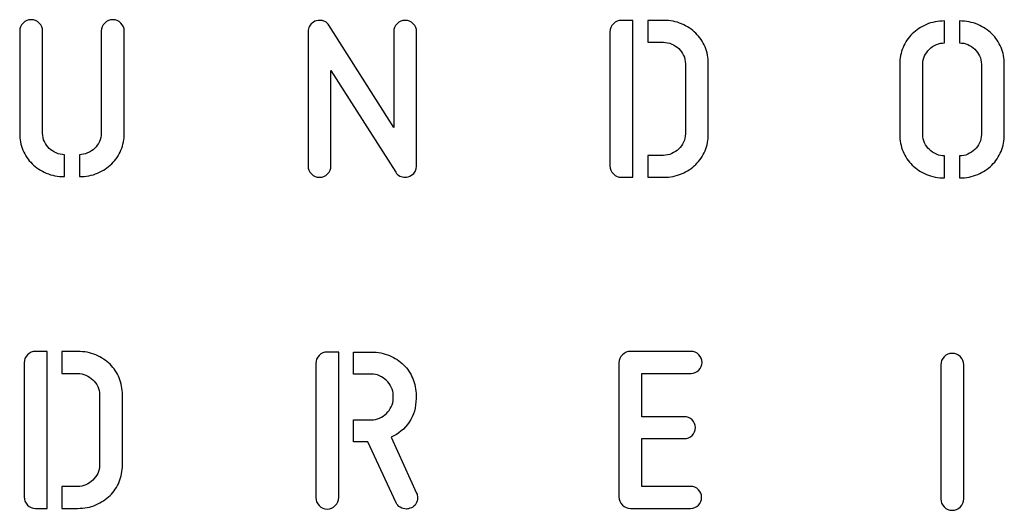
# Model space of a CAD drawing. Header units: millimetres. Extents: x -145 to 145, y -187 to 145.
# Tile 16 of 31: x -144 to -88, y 42 to 70. Entities that reach past the tile are written whole.
import ezdxf

# ---------------------------------------------------------------- set-up
doc = ezdxf.new("R2010")
doc.units = ezdxf.units.MM
doc.header["$MEASUREMENT"] = 0
doc.layers.add('Ebene 1', color=7, linetype='Continuous')

msp = doc.modelspace()

# ---------------------------------------------------------------- linework, layer by layer
at = {"layer": 'Ebene 1', "color": 1}
for points, knots in [([(-141.4003, 61.2662), (-141.7766, 61.2662), (-142.12, 61.3321), (-142.4304, 61.4638), (-142.4304, 61.4638), (-142.7408, 61.5955), (-143.009, 61.7718), (-143.2347, 61.9929), (-143.2347, 61.9929), (-143.4605, 62.214), (-143.6345, 62.4727), (-143.7568, 62.769), (-143.7568, 62.769), (-143.8791, 63.0654), (-143.9403, 63.3829), (-143.9403, 63.7215), (-143.9403, 63.7215), (-143.9403, 63.7215), (-143.9403, 69.5071), (-143.9403, 69.5071), (-143.9403, 69.5071), (-143.9403, 69.6858), (-143.8768, 69.8387), (-143.7498, 69.9657), (-143.7498, 69.9657), (-143.6228, 70.0927), (-143.4699, 70.1562), (-143.2912, 70.1562), (-143.2912, 70.1562), (-143.1124, 70.1562), (-142.9596, 70.0927), (-142.8326, 69.9657), (-142.8326, 69.9657), (-142.7056, 69.8387), (-142.6421, 69.6858), (-142.6421, 69.5071), (-142.6421, 69.5071), (-142.6421, 69.5071), (-142.6421, 63.7215), (-142.6421, 63.7215), (-142.6421, 63.7215), (-142.6421, 63.5522), (-142.6068, 63.3946), (-142.5362, 63.2488), (-142.5362, 63.2488), (-142.4657, 63.103), (-142.374, 62.976), (-142.2611, 62.8678), (-142.2611, 62.8678), (-142.1482, 62.7596), (-142.0165, 62.6726), (-141.866, 62.6068), (-141.866, 62.6068), (-141.7154, 62.5409), (-141.5602, 62.508), (-141.4003, 62.508), (-141.4003, 62.508), (-141.4003, 62.508), (-141.4003, 61.2662), (-141.4003, 61.2662)], [0, 0, 0, 0, 0.0666667, 0.0666667, 0.0666667, 0.0666667, 0.1333333, 0.1333333, 0.1333333, 0.1333333, 0.2, 0.2, 0.2, 0.2, 0.2666667, 0.2666667, 0.2666667, 0.2666667, 0.3333333, 0.3333333, 0.3333333, 0.3333333, 0.4, 0.4, 0.4, 0.4, 0.4666667, 0.4666667, 0.4666667, 0.4666667, 0.5333333, 0.5333333, 0.5333333, 0.5333333, 0.6, 0.6, 0.6, 0.6, 0.6666667, 0.6666667, 0.6666667, 0.6666667, 0.7333333, 0.7333333, 0.7333333, 0.7333333, 0.8, 0.8, 0.8, 0.8, 0.8666667, 0.8666667, 0.8666667, 0.8666667, 0.9333333, 0.9333333, 0.9333333, 0.9333333, 1, 1, 1, 1]), ([(-140.5536, 62.508), (-140.3937, 62.508), (-140.2385, 62.5409), (-140.088, 62.6068), (-140.088, 62.6068), (-139.9374, 62.6726), (-139.8057, 62.7596), (-139.6928, 62.8678), (-139.6928, 62.8678), (-139.58, 62.976), (-139.4882, 63.103), (-139.4177, 63.2488), (-139.4177, 63.2488), (-139.3471, 63.3946), (-139.3118, 63.5522), (-139.3118, 63.7215), (-139.3118, 63.7215), (-139.3118, 63.7215), (-139.3118, 69.5071), (-139.3118, 69.5071), (-139.3118, 69.5071), (-139.3118, 69.6858), (-139.2483, 69.8387), (-139.1213, 69.9657), (-139.1213, 69.9657), (-138.9943, 70.0927), (-138.8415, 70.1562), (-138.6627, 70.1562), (-138.6627, 70.1562), (-138.484, 70.1562), (-138.3311, 70.0927), (-138.2041, 69.9657), (-138.2041, 69.9657), (-138.0771, 69.8387), (-138.0136, 69.6858), (-138.0136, 69.5071), (-138.0136, 69.5071), (-138.0136, 69.5071), (-138.0136, 63.7215), (-138.0136, 63.7215), (-138.0136, 63.7215), (-138.0136, 63.3829), (-138.0748, 63.0654), (-138.1971, 62.769), (-138.1971, 62.769), (-138.3194, 62.4727), (-138.4934, 62.214), (-138.7192, 61.9929), (-138.7192, 61.9929), (-138.945, 61.7718), (-139.2131, 61.5955), (-139.5235, 61.4638), (-139.5235, 61.4638), (-139.834, 61.3321), (-140.1773, 61.2662), (-140.5536, 61.2662), (-140.5536, 61.2662), (-140.5536, 61.2662), (-140.5536, 62.508), (-140.5536, 62.508)], [0, 0, 0, 0, 0.0666667, 0.0666667, 0.0666667, 0.0666667, 0.1333333, 0.1333333, 0.1333333, 0.1333333, 0.2, 0.2, 0.2, 0.2, 0.2666667, 0.2666667, 0.2666667, 0.2666667, 0.3333333, 0.3333333, 0.3333333, 0.3333333, 0.4, 0.4, 0.4, 0.4, 0.4666667, 0.4666667, 0.4666667, 0.4666667, 0.5333333, 0.5333333, 0.5333333, 0.5333333, 0.6, 0.6, 0.6, 0.6, 0.6666667, 0.6666667, 0.6666667, 0.6666667, 0.7333333, 0.7333333, 0.7333333, 0.7333333, 0.8, 0.8, 0.8, 0.8, 0.8666667, 0.8666667, 0.8666667, 0.8666667, 0.9333333, 0.9333333, 0.9333333, 0.9333333, 1, 1, 1, 1]), ([(-126.2897, 67.2698), (-126.2897, 67.2698), (-126.2897, 61.8793), (-126.2897, 61.8793), (-126.2897, 61.8793), (-126.2897, 61.7006), (-126.3532, 61.5477), (-126.4802, 61.4207), (-126.4802, 61.4207), (-126.6072, 61.2937), (-126.7601, 61.2302), (-126.9388, 61.2302), (-126.9388, 61.2302), (-127.1176, 61.2302), (-127.2704, 61.2937), (-127.3974, 61.4207), (-127.3974, 61.4207), (-127.5244, 61.5477), (-127.5879, 61.7006), (-127.5879, 61.8793), (-127.5879, 61.8793), (-127.5879, 61.8793), (-127.5879, 69.4852), (-127.5879, 69.4852), (-127.5879, 69.4852), (-127.5879, 69.711), (-127.4845, 69.8897), (-127.2775, 70.0214), (-127.2775, 70.0214), (-127.174, 70.0873), (-127.0564, 70.1202), (-126.9247, 70.1202), (-126.9247, 70.1202), (-126.8212, 70.1202), (-126.7225, 70.0967), (-126.6284, 70.0496), (-126.6284, 70.0496), (-126.5343, 70.0026), (-126.459, 69.932), (-126.4026, 69.838), (-126.4026, 69.838), (-126.4026, 69.838), (-122.7337, 64.0524), (-122.7337, 64.0524), (-122.7337, 64.0524), (-122.7337, 64.0524), (-122.7337, 69.4711), (-122.7337, 69.4711), (-122.7337, 69.4711), (-122.7337, 69.6498), (-122.6702, 69.8027), (-122.5432, 69.9297), (-122.5432, 69.9297), (-122.4162, 70.0567), (-122.2633, 70.1202), (-122.0846, 70.1202), (-122.0846, 70.1202), (-121.9059, 70.1202), (-121.753, 70.0567), (-121.626, 69.9297), (-121.626, 69.9297), (-121.499, 69.8027), (-121.4355, 69.6498), (-121.4355, 69.4711), (-121.4355, 69.4711), (-121.4355, 69.4711), (-121.4355, 61.8652), (-121.4355, 61.8652), (-121.4355, 61.8652), (-121.4355, 61.63), (-121.5296, 61.456), (-121.7177, 61.3431), (-121.7177, 61.3431), (-121.8494, 61.2678), (-121.9717, 61.2302), (-122.0846, 61.2302), (-122.0846, 61.2302), (-122.1881, 61.2302), (-122.2892, 61.2537), (-122.388, 61.3008), (-122.388, 61.3008), (-122.4868, 61.3478), (-122.5644, 61.4183), (-122.6208, 61.5124), (-122.6208, 61.5124), (-122.6208, 61.5124), (-126.2897, 67.2698), (-126.2897, 67.2698)], [0, 0, 0, 0, 0.0454545, 0.0454545, 0.0454545, 0.0454545, 0.0909091, 0.0909091, 0.0909091, 0.0909091, 0.1363636, 0.1363636, 0.1363636, 0.1363636, 0.1818182, 0.1818182, 0.1818182, 0.1818182, 0.2272727, 0.2272727, 0.2272727, 0.2272727, 0.2727273, 0.2727273, 0.2727273, 0.2727273, 0.3181818, 0.3181818, 0.3181818, 0.3181818, 0.3636364, 0.3636364, 0.3636364, 0.3636364, 0.4090909, 0.4090909, 0.4090909, 0.4090909, 0.4545455, 0.4545455, 0.4545455, 0.4545455, 0.5, 0.5, 0.5, 0.5, 0.5454545, 0.5454545, 0.5454545, 0.5454545, 0.5909091, 0.5909091, 0.5909091, 0.5909091, 0.6363636, 0.6363636, 0.6363636, 0.6363636, 0.6818182, 0.6818182, 0.6818182, 0.6818182, 0.7272727, 0.7272727, 0.7272727, 0.7272727, 0.7727273, 0.7727273, 0.7727273, 0.7727273, 0.8181818, 0.8181818, 0.8181818, 0.8181818, 0.8636364, 0.8636364, 0.8636364, 0.8636364, 0.9090909, 0.9090909, 0.9090909, 0.9090909, 0.9545455, 0.9545455, 0.9545455, 0.9545455, 1, 1, 1, 1]), ([(-109.1699, 61.2301), (-109.1699, 61.2301), (-109.819, 61.2301), (-109.819, 61.2301), (-109.819, 61.2301), (-109.9978, 61.2301), (-110.1506, 61.2936), (-110.2776, 61.4206), (-110.2776, 61.4206), (-110.4046, 61.5476), (-110.4681, 61.7005), (-110.4681, 61.8792), (-110.4681, 61.8792), (-110.4681, 61.8792), (-110.4681, 69.471), (-110.4681, 69.471), (-110.4681, 69.471), (-110.4681, 69.6497), (-110.4046, 69.8026), (-110.2776, 69.9296), (-110.2776, 69.9296), (-110.1506, 70.0566), (-109.9978, 70.1201), (-109.819, 70.1201), (-109.819, 70.1201), (-109.819, 70.1201), (-109.1699, 70.1201), (-109.1699, 70.1201), (-109.1699, 70.1201), (-109.1699, 70.1201), (-109.1699, 61.2301), (-109.1699, 61.2301)], [0, 0, 0, 0, 0.125, 0.125, 0.125, 0.125, 0.25, 0.25, 0.25, 0.25, 0.375, 0.375, 0.375, 0.375, 0.5, 0.5, 0.5, 0.5, 0.625, 0.625, 0.625, 0.625, 0.75, 0.75, 0.75, 0.75, 0.875, 0.875, 0.875, 0.875, 1, 1, 1, 1]), ([(-108.3232, 61.2301), (-108.3232, 61.2301), (-108.3232, 62.4719), (-108.3232, 62.4719), (-108.3232, 62.4719), (-108.3232, 62.4719), (-107.4342, 62.4719), (-107.4342, 62.4719), (-107.4342, 62.4719), (-107.2743, 62.4719), (-107.1191, 62.5048), (-106.9686, 62.5707), (-106.9686, 62.5707), (-106.8181, 62.6365), (-106.6864, 62.7235), (-106.5735, 62.8317), (-106.5735, 62.8317), (-106.4606, 62.9399), (-106.3689, 63.0669), (-106.2983, 63.2127), (-106.2983, 63.2127), (-106.2277, 63.3585), (-106.1925, 63.5161), (-106.1925, 63.6854), (-106.1925, 63.6854), (-106.1925, 63.6854), (-106.1925, 67.6648), (-106.1925, 67.6648), (-106.1925, 67.6648), (-106.1925, 67.8341), (-106.2277, 67.9917), (-106.2983, 68.1375), (-106.2983, 68.1375), (-106.3689, 68.2833), (-106.4606, 68.4103), (-106.5735, 68.5185), (-106.5735, 68.5185), (-106.6864, 68.6267), (-106.8181, 68.7137), (-106.9686, 68.7795), (-106.9686, 68.7795), (-107.1191, 68.8454), (-107.2743, 68.8783), (-107.4342, 68.8783), (-107.4342, 68.8783), (-107.4342, 68.8783), (-108.3232, 68.8783), (-108.3232, 68.8783), (-108.3232, 68.8783), (-108.3232, 68.8783), (-108.3232, 70.1201), (-108.3232, 70.1201), (-108.3232, 70.1201), (-108.3232, 70.1201), (-107.4342, 70.1201), (-107.4342, 70.1201), (-107.4342, 70.1201), (-107.058, 70.1201), (-106.7146, 70.0542), (-106.4041, 69.9225), (-106.4041, 69.9225), (-106.0937, 69.7908), (-105.8256, 69.6144), (-105.5998, 69.3934), (-105.5998, 69.3934), (-105.374, 69.1723), (-105.2, 68.9136), (-105.0777, 68.6173), (-105.0777, 68.6173), (-104.9554, 68.3209), (-104.8942, 68.0034), (-104.8942, 67.6648), (-104.8942, 67.6648), (-104.8942, 67.6648), (-104.8942, 63.6854), (-104.8942, 63.6854), (-104.8942, 63.6854), (-104.8942, 63.3468), (-104.9554, 63.0293), (-105.0777, 62.7329), (-105.0777, 62.7329), (-105.2, 62.4366), (-105.374, 62.1779), (-105.5998, 61.9568), (-105.5998, 61.9568), (-105.8256, 61.7357), (-106.0937, 61.5594), (-106.4041, 61.4277), (-106.4041, 61.4277), (-106.7146, 61.296), (-107.058, 61.2301), (-107.4342, 61.2301), (-107.4342, 61.2301), (-107.4342, 61.2301), (-108.3232, 61.2301), (-108.3232, 61.2301)], [0, 0, 0, 0, 0.0416667, 0.0416667, 0.0416667, 0.0416667, 0.0833333, 0.0833333, 0.0833333, 0.0833333, 0.125, 0.125, 0.125, 0.125, 0.1666667, 0.1666667, 0.1666667, 0.1666667, 0.2083333, 0.2083333, 0.2083333, 0.2083333, 0.25, 0.25, 0.25, 0.25, 0.2916667, 0.2916667, 0.2916667, 0.2916667, 0.3333333, 0.3333333, 0.3333333, 0.3333333, 0.375, 0.375, 0.375, 0.375, 0.4166667, 0.4166667, 0.4166667, 0.4166667, 0.4583333, 0.4583333, 0.4583333, 0.4583333, 0.5, 0.5, 0.5, 0.5, 0.5416667, 0.5416667, 0.5416667, 0.5416667, 0.5833333, 0.5833333, 0.5833333, 0.5833333, 0.625, 0.625, 0.625, 0.625, 0.6666667, 0.6666667, 0.6666667, 0.6666667, 0.7083333, 0.7083333, 0.7083333, 0.7083333, 0.75, 0.75, 0.75, 0.75, 0.7916667, 0.7916667, 0.7916667, 0.7916667, 0.8333333, 0.8333333, 0.8333333, 0.8333333, 0.875, 0.875, 0.875, 0.875, 0.9166667, 0.9166667, 0.9166667, 0.9166667, 0.9583333, 0.9583333, 0.9583333, 0.9583333, 1, 1, 1, 1]), ([(-91.4957, 61.1944), (-91.872, 61.1944), (-92.2154, 61.2603), (-92.5259, 61.392), (-92.5259, 61.392), (-92.8363, 61.5237), (-93.1044, 61.7), (-93.3302, 61.9211), (-93.3302, 61.9211), (-93.556, 62.1422), (-93.73, 62.4009), (-93.8523, 62.6972), (-93.8523, 62.6972), (-93.9746, 62.9936), (-94.0357, 63.3111), (-94.0357, 63.6497), (-94.0357, 63.6497), (-94.0357, 63.6497), (-94.0357, 67.6291), (-94.0357, 67.6291), (-94.0357, 67.6291), (-94.0357, 67.9677), (-93.9746, 68.2852), (-93.8523, 68.5816), (-93.8523, 68.5816), (-93.73, 68.8779), (-93.556, 69.1366), (-93.3302, 69.3577), (-93.3302, 69.3577), (-93.1044, 69.5787), (-92.8363, 69.7551), (-92.5259, 69.8868), (-92.5259, 69.8868), (-92.2154, 70.0185), (-91.872, 70.0844), (-91.4957, 70.0844), (-91.4957, 70.0844), (-91.4957, 70.0844), (-91.4957, 68.8426), (-91.4957, 68.8426), (-91.4957, 68.8426), (-91.6557, 68.8426), (-91.8109, 68.8097), (-91.9614, 68.7438), (-91.9614, 68.7438), (-92.1119, 68.678), (-92.2436, 68.591), (-92.3565, 68.4828), (-92.3565, 68.4828), (-92.4694, 68.3746), (-92.5611, 68.2476), (-92.6317, 68.1018), (-92.6317, 68.1018), (-92.7022, 67.956), (-92.7375, 67.7984), (-92.7375, 67.6291), (-92.7375, 67.6291), (-92.7375, 67.6291), (-92.7375, 63.6497), (-92.7375, 63.6497), (-92.7375, 63.6497), (-92.7375, 63.4804), (-92.7022, 63.3228), (-92.6317, 63.177), (-92.6317, 63.177), (-92.5611, 63.0312), (-92.4694, 62.9042), (-92.3565, 62.796), (-92.3565, 62.796), (-92.2436, 62.6878), (-92.1119, 62.6008), (-91.9614, 62.535), (-91.9614, 62.535), (-91.8109, 62.4691), (-91.6557, 62.4362), (-91.4957, 62.4362), (-91.4957, 62.4362), (-91.4957, 62.4362), (-91.4957, 61.1944), (-91.4957, 61.1944)], [0, 0, 0, 0, 0.05, 0.05, 0.05, 0.05, 0.1, 0.1, 0.1, 0.1, 0.15, 0.15, 0.15, 0.15, 0.2, 0.2, 0.2, 0.2, 0.25, 0.25, 0.25, 0.25, 0.3, 0.3, 0.3, 0.3, 0.35, 0.35, 0.35, 0.35, 0.4, 0.4, 0.4, 0.4, 0.45, 0.45, 0.45, 0.45, 0.5, 0.5, 0.5, 0.5, 0.55, 0.55, 0.55, 0.55, 0.6, 0.6, 0.6, 0.6, 0.65, 0.65, 0.65, 0.65, 0.7, 0.7, 0.7, 0.7, 0.75, 0.75, 0.75, 0.75, 0.8, 0.8, 0.8, 0.8, 0.85, 0.85, 0.85, 0.85, 0.9, 0.9, 0.9, 0.9, 0.95, 0.95, 0.95, 0.95, 1, 1, 1, 1]), ([(-90.6491, 62.4362), (-90.4892, 62.4362), (-90.3339, 62.4691), (-90.1834, 62.535), (-90.1834, 62.535), (-90.0329, 62.6008), (-89.9012, 62.6878), (-89.7883, 62.796), (-89.7883, 62.796), (-89.6754, 62.9042), (-89.5837, 63.0312), (-89.5131, 63.177), (-89.5131, 63.177), (-89.4426, 63.3228), (-89.4073, 63.4804), (-89.4073, 63.6497), (-89.4073, 63.6497), (-89.4073, 63.6497), (-89.4073, 67.6291), (-89.4073, 67.6291), (-89.4073, 67.6291), (-89.4073, 67.7984), (-89.4426, 67.956), (-89.5131, 68.1018), (-89.5131, 68.1018), (-89.5837, 68.2476), (-89.6754, 68.3746), (-89.7883, 68.4828), (-89.7883, 68.4828), (-89.9012, 68.591), (-90.0329, 68.678), (-90.1834, 68.7438), (-90.1834, 68.7438), (-90.3339, 68.8097), (-90.4892, 68.8426), (-90.6491, 68.8426), (-90.6491, 68.8426), (-90.6491, 68.8426), (-90.6491, 70.0844), (-90.6491, 70.0844), (-90.6491, 70.0844), (-90.2728, 70.0844), (-89.9294, 70.0185), (-89.619, 69.8868), (-89.619, 69.8868), (-89.3085, 69.7551), (-89.0404, 69.5787), (-88.8146, 69.3577), (-88.8146, 69.3577), (-88.5889, 69.1366), (-88.4148, 68.8779), (-88.2925, 68.5816), (-88.2925, 68.5816), (-88.1702, 68.2852), (-88.1091, 67.9677), (-88.1091, 67.6291), (-88.1091, 67.6291), (-88.1091, 67.6291), (-88.1091, 63.6497), (-88.1091, 63.6497), (-88.1091, 63.6497), (-88.1091, 63.3111), (-88.1702, 62.9936), (-88.2925, 62.6972), (-88.2925, 62.6972), (-88.4148, 62.4009), (-88.5889, 62.1422), (-88.8146, 61.9211), (-88.8146, 61.9211), (-89.0404, 61.7), (-89.3085, 61.5237), (-89.619, 61.392), (-89.619, 61.392), (-89.9294, 61.2603), (-90.2728, 61.1944), (-90.6491, 61.1944), (-90.6491, 61.1944), (-90.6491, 61.1944), (-90.6491, 62.4362), (-90.6491, 62.4362)], [0, 0, 0, 0, 0.05, 0.05, 0.05, 0.05, 0.1, 0.1, 0.1, 0.1, 0.15, 0.15, 0.15, 0.15, 0.2, 0.2, 0.2, 0.2, 0.25, 0.25, 0.25, 0.25, 0.3, 0.3, 0.3, 0.3, 0.35, 0.35, 0.35, 0.35, 0.4, 0.4, 0.4, 0.4, 0.45, 0.45, 0.45, 0.45, 0.5, 0.5, 0.5, 0.5, 0.55, 0.55, 0.55, 0.55, 0.6, 0.6, 0.6, 0.6, 0.65, 0.65, 0.65, 0.65, 0.7, 0.7, 0.7, 0.7, 0.75, 0.75, 0.75, 0.75, 0.8, 0.8, 0.8, 0.8, 0.85, 0.85, 0.85, 0.85, 0.9, 0.9, 0.9, 0.9, 0.95, 0.95, 0.95, 0.95, 1, 1, 1, 1]), ([(-142.3893, 42.4722), (-142.3893, 42.4722), (-143.0384, 42.4722), (-143.0384, 42.4722), (-143.0384, 42.4722), (-143.2172, 42.4722), (-143.37, 42.5357), (-143.497, 42.6627), (-143.497, 42.6627), (-143.624, 42.7897), (-143.6875, 42.9426), (-143.6875, 43.1213), (-143.6875, 43.1213), (-143.6875, 43.1213), (-143.6875, 50.7131), (-143.6875, 50.7131), (-143.6875, 50.7131), (-143.6875, 50.8918), (-143.624, 51.0447), (-143.497, 51.1717), (-143.497, 51.1717), (-143.37, 51.2987), (-143.2172, 51.3622), (-143.0384, 51.3622), (-143.0384, 51.3622), (-143.0384, 51.3622), (-142.3893, 51.3622), (-142.3893, 51.3622), (-142.3893, 51.3622), (-142.3893, 51.3622), (-142.3893, 42.4722), (-142.3893, 42.4722)], [0, 0, 0, 0, 0.125, 0.125, 0.125, 0.125, 0.25, 0.25, 0.25, 0.25, 0.375, 0.375, 0.375, 0.375, 0.5, 0.5, 0.5, 0.5, 0.625, 0.625, 0.625, 0.625, 0.75, 0.75, 0.75, 0.75, 0.875, 0.875, 0.875, 0.875, 1, 1, 1, 1]), ([(-141.5426, 42.4722), (-141.5426, 42.4722), (-141.5426, 43.714), (-141.5426, 43.714), (-141.5426, 43.714), (-141.5426, 43.714), (-140.6536, 43.714), (-140.6536, 43.714), (-140.6536, 43.714), (-140.4937, 43.714), (-140.3385, 43.7469), (-140.188, 43.8128), (-140.188, 43.8128), (-140.0375, 43.8786), (-139.9058, 43.9656), (-139.7929, 44.0738), (-139.7929, 44.0738), (-139.68, 44.182), (-139.5883, 44.309), (-139.5177, 44.4548), (-139.5177, 44.4548), (-139.4471, 44.6006), (-139.4119, 44.7582), (-139.4119, 44.9275), (-139.4119, 44.9275), (-139.4119, 44.9275), (-139.4119, 48.9069), (-139.4119, 48.9069), (-139.4119, 48.9069), (-139.4119, 49.0762), (-139.4471, 49.2338), (-139.5177, 49.3796), (-139.5177, 49.3796), (-139.5883, 49.5254), (-139.68, 49.6524), (-139.7929, 49.7606), (-139.7929, 49.7606), (-139.9058, 49.8688), (-140.0375, 49.9558), (-140.188, 50.0216), (-140.188, 50.0216), (-140.3385, 50.0875), (-140.4937, 50.1204), (-140.6536, 50.1204), (-140.6536, 50.1204), (-140.6536, 50.1204), (-141.5426, 50.1204), (-141.5426, 50.1204), (-141.5426, 50.1204), (-141.5426, 50.1204), (-141.5426, 51.3622), (-141.5426, 51.3622), (-141.5426, 51.3622), (-141.5426, 51.3622), (-140.6536, 51.3622), (-140.6536, 51.3622), (-140.6536, 51.3622), (-140.2774, 51.3622), (-139.934, 51.2963), (-139.6235, 51.1646), (-139.6235, 51.1646), (-139.3131, 51.0329), (-139.045, 50.8565), (-138.8192, 50.6355), (-138.8192, 50.6355), (-138.5934, 50.4144), (-138.4194, 50.1557), (-138.2971, 49.8594), (-138.2971, 49.8594), (-138.1748, 49.563), (-138.1136, 49.2455), (-138.1136, 48.9069), (-138.1136, 48.9069), (-138.1136, 48.9069), (-138.1136, 44.9275), (-138.1136, 44.9275), (-138.1136, 44.9275), (-138.1136, 44.5889), (-138.1748, 44.2714), (-138.2971, 43.975), (-138.2971, 43.975), (-138.4194, 43.6787), (-138.5934, 43.42), (-138.8192, 43.1989), (-138.8192, 43.1989), (-139.045, 42.9778), (-139.3131, 42.8015), (-139.6235, 42.6698), (-139.6235, 42.6698), (-139.934, 42.5381), (-140.2774, 42.4722), (-140.6536, 42.4722), (-140.6536, 42.4722), (-140.6536, 42.4722), (-141.5426, 42.4722), (-141.5426, 42.4722)], [0, 0, 0, 0, 0.0416667, 0.0416667, 0.0416667, 0.0416667, 0.0833333, 0.0833333, 0.0833333, 0.0833333, 0.125, 0.125, 0.125, 0.125, 0.1666667, 0.1666667, 0.1666667, 0.1666667, 0.2083333, 0.2083333, 0.2083333, 0.2083333, 0.25, 0.25, 0.25, 0.25, 0.2916667, 0.2916667, 0.2916667, 0.2916667, 0.3333333, 0.3333333, 0.3333333, 0.3333333, 0.375, 0.375, 0.375, 0.375, 0.4166667, 0.4166667, 0.4166667, 0.4166667, 0.4583333, 0.4583333, 0.4583333, 0.4583333, 0.5, 0.5, 0.5, 0.5, 0.5416667, 0.5416667, 0.5416667, 0.5416667, 0.5833333, 0.5833333, 0.5833333, 0.5833333, 0.625, 0.625, 0.625, 0.625, 0.6666667, 0.6666667, 0.6666667, 0.6666667, 0.7083333, 0.7083333, 0.7083333, 0.7083333, 0.75, 0.75, 0.75, 0.75, 0.7916667, 0.7916667, 0.7916667, 0.7916667, 0.8333333, 0.8333333, 0.8333333, 0.8333333, 0.875, 0.875, 0.875, 0.875, 0.9166667, 0.9166667, 0.9166667, 0.9166667, 0.9583333, 0.9583333, 0.9583333, 0.9583333, 1, 1, 1, 1]), ([(-127.1505, 50.677), (-127.1505, 50.8557), (-127.087, 51.0086), (-126.96, 51.1356), (-126.96, 51.1356), (-126.833, 51.2626), (-126.6802, 51.3261), (-126.5014, 51.3261), (-126.5014, 51.3261), (-126.5014, 51.3261), (-125.8523, 51.3261), (-125.8523, 51.3261), (-125.8523, 51.3261), (-125.8523, 51.3261), (-125.8523, 43.0852), (-125.8523, 43.0852), (-125.8523, 43.0852), (-125.8523, 42.9065), (-125.9158, 42.7536), (-126.0428, 42.6266), (-126.0428, 42.6266), (-126.1698, 42.4996), (-126.3227, 42.4361), (-126.5014, 42.4361), (-126.5014, 42.4361), (-126.6802, 42.4361), (-126.833, 42.4996), (-126.96, 42.6266), (-126.96, 42.6266), (-127.087, 42.7536), (-127.1505, 42.9065), (-127.1505, 43.0852), (-127.1505, 43.0852), (-127.1505, 43.0852), (-127.1505, 50.677), (-127.1505, 50.677)], [0, 0, 0, 0, 0.1111111, 0.1111111, 0.1111111, 0.1111111, 0.2222222, 0.2222222, 0.2222222, 0.2222222, 0.3333333, 0.3333333, 0.3333333, 0.3333333, 0.4444444, 0.4444444, 0.4444444, 0.4444444, 0.5555556, 0.5555556, 0.5555556, 0.5555556, 0.6666667, 0.6666667, 0.6666667, 0.6666667, 0.7777778, 0.7777778, 0.7777778, 0.7777778, 0.8888889, 0.8888889, 0.8888889, 0.8888889, 1, 1, 1, 1]), ([(-122.8749, 46.5001), (-122.4515, 46.6882), (-122.1105, 46.9752), (-121.8518, 47.3609), (-121.8518, 47.3609), (-121.5931, 47.7466), (-121.4638, 48.1934), (-121.4638, 48.7014), (-121.4638, 48.7014), (-121.4638, 48.7014), (-121.4638, 48.8708), (-121.4638, 48.8708), (-121.4638, 48.8708), (-121.4638, 49.2094), (-121.5249, 49.5269), (-121.6472, 49.8233), (-121.6472, 49.8233), (-121.7695, 50.1196), (-121.9435, 50.3783), (-122.1693, 50.5994), (-122.1693, 50.5994), (-122.3951, 50.8204), (-122.6632, 50.9968), (-122.9736, 51.1285), (-122.9736, 51.1285), (-123.2841, 51.2602), (-123.6275, 51.3261), (-124.0038, 51.3261), (-124.0038, 51.3261), (-124.0038, 51.3261), (-125.0056, 51.3261), (-125.0056, 51.3261), (-125.0056, 51.3261), (-125.0056, 51.3261), (-125.0056, 50.0843), (-125.0056, 50.0843), (-125.0056, 50.0843), (-125.0056, 50.0843), (-124.0038, 50.0843), (-124.0038, 50.0843), (-124.0038, 50.0843), (-123.8438, 50.0843), (-123.6886, 50.0514), (-123.5381, 49.9855), (-123.5381, 49.9855), (-123.3876, 49.9197), (-123.2559, 49.8327), (-123.143, 49.7245), (-123.143, 49.7245), (-123.0301, 49.6163), (-122.9384, 49.4893), (-122.8678, 49.3435), (-122.8678, 49.3435), (-122.7973, 49.1977), (-122.762, 49.0401), (-122.762, 48.8708), (-122.762, 48.8708), (-122.762, 48.8708), (-122.762, 48.7014), (-122.762, 48.7014), (-122.762, 48.7014), (-122.762, 48.5321), (-122.7973, 48.3745), (-122.8678, 48.2287), (-122.8678, 48.2287), (-122.9384, 48.0829), (-123.0301, 47.9559), (-123.143, 47.8477), (-123.143, 47.8477), (-123.2559, 47.7395), (-123.3876, 47.6525), (-123.5381, 47.5867), (-123.5381, 47.5867), (-123.6886, 47.5208), (-123.8438, 47.4879), (-124.0038, 47.4879), (-124.0038, 47.4879), (-124.0038, 47.4879), (-125.0056, 47.4879), (-125.0056, 47.4879), (-125.0056, 47.4879), (-125.0056, 47.4879), (-125.0056, 46.2461), (-125.0056, 46.2461), (-125.0056, 46.2461), (-125.0056, 46.2461), (-124.2013, 46.2461), (-124.2013, 46.2461), (-124.2013, 46.2461), (-124.2013, 46.2461), (-122.5926, 42.7889), (-122.5926, 42.7889), (-122.5926, 42.7889), (-122.5456, 42.6854), (-122.468, 42.6007), (-122.3598, 42.5349), (-122.3598, 42.5349), (-122.2516, 42.469), (-122.1364, 42.4361), (-122.0141, 42.4361), (-122.0141, 42.4361), (-121.9388, 42.4361), (-121.8448, 42.4596), (-121.7319, 42.5067), (-121.7319, 42.5067), (-121.619, 42.5537), (-121.532, 42.629), (-121.4708, 42.7324), (-121.4708, 42.7324), (-121.4097, 42.8359), (-121.3791, 42.9488), (-121.3791, 43.0711), (-121.3791, 43.0711), (-121.3791, 43.1746), (-121.3979, 43.264), (-121.4355, 43.3392), (-121.4355, 43.3392), (-121.4355, 43.3392), (-122.8749, 46.5001), (-122.8749, 46.5001)], [0, 0, 0, 0, 0.0333333, 0.0333333, 0.0333333, 0.0333333, 0.0666667, 0.0666667, 0.0666667, 0.0666667, 0.1, 0.1, 0.1, 0.1, 0.1333333, 0.1333333, 0.1333333, 0.1333333, 0.1666667, 0.1666667, 0.1666667, 0.1666667, 0.2, 0.2, 0.2, 0.2, 0.2333333, 0.2333333, 0.2333333, 0.2333333, 0.2666667, 0.2666667, 0.2666667, 0.2666667, 0.3, 0.3, 0.3, 0.3, 0.3333333, 0.3333333, 0.3333333, 0.3333333, 0.3666667, 0.3666667, 0.3666667, 0.3666667, 0.4, 0.4, 0.4, 0.4, 0.4333333, 0.4333333, 0.4333333, 0.4333333, 0.4666667, 0.4666667, 0.4666667, 0.4666667, 0.5, 0.5, 0.5, 0.5, 0.5333333, 0.5333333, 0.5333333, 0.5333333, 0.5666667, 0.5666667, 0.5666667, 0.5666667, 0.6, 0.6, 0.6, 0.6, 0.6333333, 0.6333333, 0.6333333, 0.6333333, 0.6666667, 0.6666667, 0.6666667, 0.6666667, 0.7, 0.7, 0.7, 0.7, 0.7333333, 0.7333333, 0.7333333, 0.7333333, 0.7666667, 0.7666667, 0.7666667, 0.7666667, 0.8, 0.8, 0.8, 0.8, 0.8333333, 0.8333333, 0.8333333, 0.8333333, 0.8666667, 0.8666667, 0.8666667, 0.8666667, 0.9, 0.9, 0.9, 0.9, 0.9333333, 0.9333333, 0.9333333, 0.9333333, 0.9666667, 0.9666667, 0.9666667, 0.9666667, 1, 1, 1, 1]), ([(-109.309, 42.4728), (-109.4878, 42.4728), (-109.6406, 42.5363), (-109.7676, 42.6633), (-109.7676, 42.6633), (-109.8946, 42.7903), (-109.9581, 42.9432), (-109.9581, 43.1219), (-109.9581, 43.1219), (-109.9581, 43.1219), (-109.9581, 50.7137), (-109.9581, 50.7137), (-109.9581, 50.7137), (-109.9581, 50.8924), (-109.8946, 51.0453), (-109.7676, 51.1723), (-109.7676, 51.1723), (-109.6406, 51.2993), (-109.4878, 51.3628), (-109.309, 51.3628), (-109.309, 51.3628), (-109.309, 51.3628), (-105.8659, 51.3628), (-105.8659, 51.3628), (-105.8659, 51.3628), (-105.6966, 51.3628), (-105.5508, 51.3016), (-105.4285, 51.1793), (-105.4285, 51.1793), (-105.3062, 51.0571), (-105.245, 50.9112), (-105.245, 50.7419), (-105.245, 50.7419), (-105.245, 50.5726), (-105.3062, 50.4268), (-105.4285, 50.3045), (-105.4285, 50.3045), (-105.5508, 50.1822), (-105.6966, 50.121), (-105.8659, 50.121), (-105.8659, 50.121), (-105.8659, 50.121), (-108.6599, 50.121), (-108.6599, 50.121), (-108.6599, 50.121), (-108.6599, 50.121), (-108.6599, 47.6657), (-108.6599, 47.6657), (-108.6599, 47.6657), (-108.6599, 47.6657), (-106.2469, 47.6657), (-106.2469, 47.6657), (-106.2469, 47.6657), (-106.0776, 47.6657), (-105.9318, 47.6045), (-105.8095, 47.4822), (-105.8095, 47.4822), (-105.6872, 47.3599), (-105.626, 47.2141), (-105.626, 47.0448), (-105.626, 47.0448), (-105.626, 46.8755), (-105.6872, 46.7296), (-105.8095, 46.6074), (-105.8095, 46.6074), (-105.9318, 46.4851), (-106.0776, 46.4239), (-106.2469, 46.4239), (-106.2469, 46.4239), (-106.2469, 46.4239), (-108.6599, 46.4239), (-108.6599, 46.4239), (-108.6599, 46.4239), (-108.6599, 46.4239), (-108.6599, 43.7146), (-108.6599, 43.7146), (-108.6599, 43.7146), (-108.6599, 43.7146), (-105.8941, 43.7146), (-105.8941, 43.7146), (-105.8941, 43.7146), (-105.7248, 43.7146), (-105.579, 43.6534), (-105.4567, 43.5311), (-105.4567, 43.5311), (-105.3344, 43.4088), (-105.2732, 43.263), (-105.2732, 43.0937), (-105.2732, 43.0937), (-105.2732, 42.9244), (-105.3344, 42.7785), (-105.4567, 42.6562), (-105.4567, 42.6562), (-105.579, 42.5339), (-105.7248, 42.4728), (-105.8941, 42.4728), (-105.8941, 42.4728), (-105.8941, 42.4728), (-109.309, 42.4728), (-109.309, 42.4728)], [0, 0, 0, 0, 0.04, 0.04, 0.04, 0.04, 0.08, 0.08, 0.08, 0.08, 0.12, 0.12, 0.12, 0.12, 0.16, 0.16, 0.16, 0.16, 0.2, 0.2, 0.2, 0.2, 0.24, 0.24, 0.24, 0.24, 0.28, 0.28, 0.28, 0.28, 0.32, 0.32, 0.32, 0.32, 0.36, 0.36, 0.36, 0.36, 0.4, 0.4, 0.4, 0.4, 0.44, 0.44, 0.44, 0.44, 0.48, 0.48, 0.48, 0.48, 0.52, 0.52, 0.52, 0.52, 0.56, 0.56, 0.56, 0.56, 0.6, 0.6, 0.6, 0.6, 0.64, 0.64, 0.64, 0.64, 0.68, 0.68, 0.68, 0.68, 0.72, 0.72, 0.72, 0.72, 0.76, 0.76, 0.76, 0.76, 0.8, 0.8, 0.8, 0.8, 0.84, 0.84, 0.84, 0.84, 0.88, 0.88, 0.88, 0.88, 0.92, 0.92, 0.92, 0.92, 0.96, 0.96, 0.96, 0.96, 1, 1, 1, 1]), ([(-90.4112, 43.013), (-90.4112, 42.8343), (-90.4747, 42.6814), (-90.6017, 42.5544), (-90.6017, 42.5544), (-90.7287, 42.4274), (-90.8816, 42.3639), (-91.0603, 42.3639), (-91.0603, 42.3639), (-91.2391, 42.3639), (-91.3919, 42.4274), (-91.5189, 42.5544), (-91.5189, 42.5544), (-91.6459, 42.6814), (-91.7094, 42.8343), (-91.7094, 43.013), (-91.7094, 43.013), (-91.7094, 43.013), (-91.7094, 50.6048), (-91.7094, 50.6048), (-91.7094, 50.6048), (-91.7094, 50.7835), (-91.6459, 50.9364), (-91.5189, 51.0634), (-91.5189, 51.0634), (-91.3919, 51.1904), (-91.2391, 51.2539), (-91.0603, 51.2539), (-91.0603, 51.2539), (-90.8816, 51.2539), (-90.7287, 51.1904), (-90.6017, 51.0634), (-90.6017, 51.0634), (-90.4747, 50.9364), (-90.4112, 50.7835), (-90.4112, 50.6048), (-90.4112, 50.6048), (-90.4112, 50.6048), (-90.4112, 43.013), (-90.4112, 43.013)], [0, 0, 0, 0, 0.1, 0.1, 0.1, 0.1, 0.2, 0.2, 0.2, 0.2, 0.3, 0.3, 0.3, 0.3, 0.4, 0.4, 0.4, 0.4, 0.5, 0.5, 0.5, 0.5, 0.6, 0.6, 0.6, 0.6, 0.7, 0.7, 0.7, 0.7, 0.8, 0.8, 0.8, 0.8, 0.9, 0.9, 0.9, 0.9, 1, 1, 1, 1])]:
    msp.add_open_spline(points, degree=3, knots=knots, dxfattribs=at)

doc.saveas('drawing.dxf')
